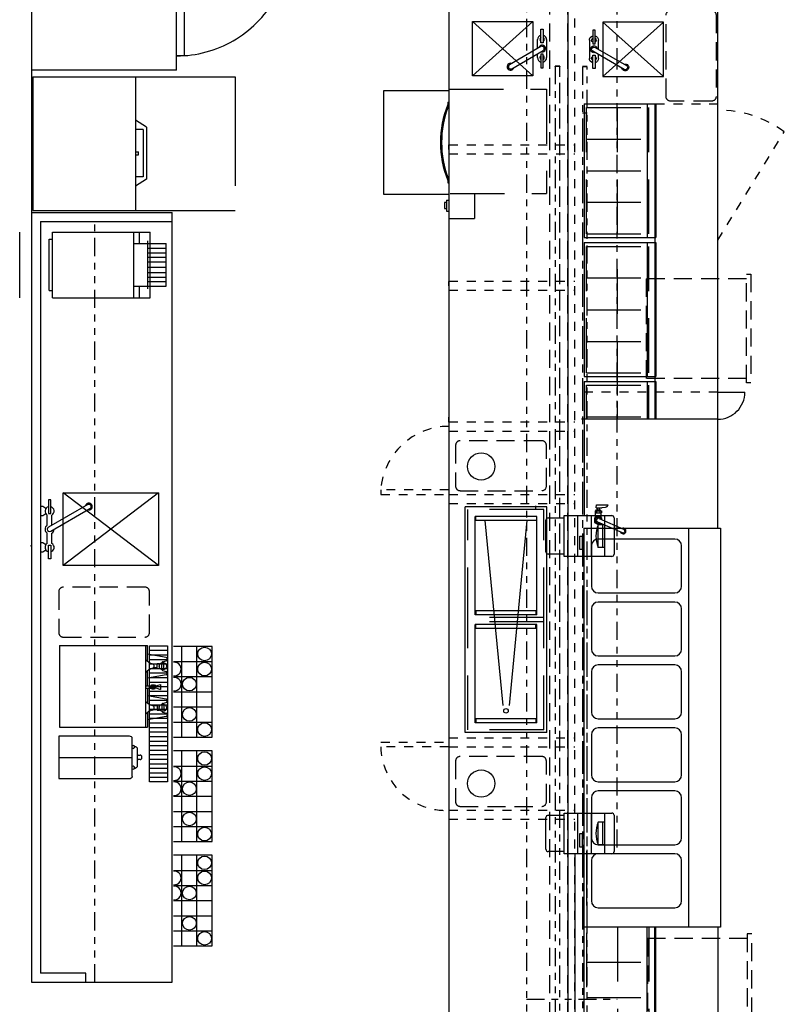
# Model space of a CAD drawing. Header units: inches. Extents: x -119 to 3951, y 0 to 4293.
# Tile 61 of 68: x 3063 to 3231, y 3670 to 3887. Entities that reach past the tile are written whole.
import ezdxf

# ---------------------------------------------------------------- set-up
doc = ezdxf.new("R2010")
doc.units = ezdxf.units.IN
doc.header["$LTSCALE"] = 48
doc.header["$MEASUREMENT"] = 0
for name, pattern in [('A1-DASH', [0.2383, 0.0833, -0.031, 0.031, -0.031, 0.031, -0.031]), ('DASHED', [0.75, 0.5, -0.25]), ('HIDDEN', [0.375, 0.25, -0.125]), ('L-DASH', [0.1249, 0.0833, -0.0416]), ('S-DASH', [0.082, 0.041, -0.041])]:
    doc.linetypes.add(name, pattern=pattern)
for name, color, linetype in [('200', 2, 'CONTINUOUS'), ('201', 2, 'HIDDEN'), ('204', 6, 'CONTINUOUS'), ('206', 1, 'DASHED'), ('FS-CLRNC', 1, 'DASHED'), ('FS-CURB', 5, 'L-DASH'), ('FS-DSH01', 1, 'S-DASH'), ('FS-DSH03', 1, 'L-DASH'), ('FS-DSHA1', 4, 'A1-DASH'), ('FS-EQCTR', 4, 'CONTINUOUS'), ('FS-EQDTL', 8, 'CONTINUOUS'), ('FS-EQPMT', 2, 'CONTINUOUS')]:
    doc.layers.add(name, color=color, linetype=linetype)

# ---------------------------------------------------------------- blocks, each defined once
blk = doc.blocks.new('e2d0104p')
at = {"layer": 'FS-DSH03'}
for p, q in [((10, 0), (1, 0)), ((0, -1), (0, -19)), ((11, -19), (11, -1)), ((1, -20), (10, -20))]:
    blk.add_line(p, q, dxfattribs=at)
for centre, start, end in [((1, -1), 90, 180), ((10, -1), 0, 90), ((1, -19), 180, 270), ((10, -19), 270, 0)]:
    blk.add_arc(centre, 1, start, end, dxfattribs=at)
blk = doc.blocks.new('TRA06P')
at = {"layer": '200'}
for p, q in [((13.4375, 0), (0, 0)), ((0, -32), (0, 0)), ((13.4375, -0.875), (13.4375, 0)), ((16.4375, -0.875), (16.4375, 0)), ((29.875, 0), (16.4375, 0)), ((29.875, -32), (29.875, 0)), ((13.4375, -0.875), (16.4375, -0.875)), ((0, -32), (29.875, -32)), ((3.125, -33.71875), (3.125, -32)), ((26.75, -33.71875), (26.75, -32)), ((3.125, -33.71875), (26.75, -33.71875))]:
    blk.add_line(p, q, dxfattribs=at)
at = {"layer": '206'}
for p, q in [((29.875, -2), (15.25, -2)), ((15.25, -30), (15.25, -2)), ((29.875, -30), (15.25, -30)), ((26.75, -33.71875), (40.625, -53.65064))]:
    blk.add_line(p, q, dxfattribs=at)
blk.add_arc((28.125, -32), 25, 180, 300, dxfattribs=at)
blk = doc.blocks.new('P-PRNTR')
at = {"layer": 'FS-EQPMT'}
for p, q in [((-4, 11), (-4, 14.5)), ((-3.5, 15), (3.5, 15)), ((4, 14.5), (4, 11)), ((-4.5, 11), (4.5, 11)), ((-4.5, 0.5), (-4.5, 11)), ((4.5, 11), (4.5, 0.5)), ((-4.5, 8), (4.5, 8)), ((-3, 7), (-3, 7.5)), ((-3, 7.5), (0, 7.5)), ((0, 7), (-3, 7)), ((0, 7.5), (0, 7)), ((-4.5, 5), (4.5, 5)), ((-2.5, 3.5), (2.5, 3.5)), ((-2.5, 2), (-2.5, 3.5)), ((-2.5, 2.5), (2.5, 2.5)), ((2.5, 2), (2.5, 3.5)), ((-4.5, 2), (4.5, 2)), ((4, 0), (-4, 0))]:
    blk.add_line(p, q, dxfattribs=at)
for centre, radius, start, end in [((-3.5, 14.5), 0.5, 90, 180), ((3.5, 14.5), 0.5, 0, 90), ((0, -2.5), 6.5, 67.3801, 112.6199), ((-4, 0.5), 0.5, 180, 270), ((4, 0.5), 0.5, 270, 0)]:
    blk.add_arc(centre, radius, start, end, dxfattribs=at)
blk = doc.blocks.new('TSB0208P')
at = {"layer": '200', "color": 2, "linetype": 'Continuous'}
for p, q in [((-0.39, 0.14), (-2.74, -5.26)), ((-0.48, 0.82), (-0.95, 0)), ((-0.95, 0), (-0.67, -0.49)), ((0.48, 0.82), (-0.48, 0.82)), ((0.95, 0), (0.48, 0.82)), ((0.48, -0.82), (0.95, 0)), ((0.59, 0.62), (1.6, 0.62)), ((2.28, 0.42), (2.28, -0.4)), ((2.76, 0.24), (2.28, 0.24)), ((2.76, 0.41), (3.35, 0.38)), ((2.76, 0.41), (2.76, -0.8)), ((3.35, 0.38), (3.35, -0.21)), ((0.37, -0.19), (-1.97, -5.6)), ((0.1, -0.82), (0.48, -0.82)), ((0.59, -0.62), (1.6, -0.62)), ((2.04, -0.7), (1.6, -0.7)), ((2.76, -0.24), (2.28, -0.24)), ((2.77, -0.87), (2.87, -1.59)), ((3.35, -0.21), (3.42, -2.23))]:
    blk.add_line(p, q, dxfattribs=at)
at = {"layer": '200'}
blk.add_line((2.04, 0.7), (1.6, 0.7), dxfattribs=at)
at = {"layer": '200', "color": 2, "linetype": 'Continuous'}
for centre, radius, start, end in [((1.98, 0.19), 0.375, 35.9887, 79.8748), ((1.98, -0.19), 0.375, 280.1252, 324.0113), ((3.26, -0.8), 0.5, 180, 188), ((3.61, -1.5), 0.75, 186.5713, 254.987), ((-2.39, -5.51), 0.616, 109.3385, 23.7413)]:
    blk.add_arc(centre, radius, start, end, dxfattribs=at)
at = {"layer": '204', "color": 1, "linetype": 'Continuous'}
for p, q in [((1.6, 0.7), (1.6, -0.7)), ((2.04, 0.37), (1.6, 0.37)), ((2.04, 0.7), (2.04, -0.7)), ((2.04, -0.37), (1.6, -0.37))]:
    blk.add_line(p, q, dxfattribs=at)
for centre, radius, start, end in [((0, 0), 0.703, 283.0868, 210.0359), ((0, 0), 0.426, 325.5977, 167.2134), ((-2.39, -5.51), 0.426, 145.5977, 347.2134)]:
    blk.add_arc(centre, radius, start, end, dxfattribs=at)
blk = doc.blocks.new('p-ucd24')
at = {"layer": 'FS-DSH03'}
for p, q in [((0.5, 12), (1.5, 12)), ((0.5, -12), (0.5, 12)), ((1.5, 12), (1.5, -12)), ((1.5, 11), (23.5, 11)), ((23.5, 11), (23.5, -11)), ((1.5, -12), (0.5, -12)), ((23.5, -11), (1.5, -11))]:
    blk.add_line(p, q, dxfattribs=at)
blk = doc.blocks.new('WMG15P')
at = {"layer": '200'}
for p, q in [((0, -21.5), (29.25, -21.5)), ((3.25, -21.75), (3.25, -21.5)), ((4.25, -21.75), (4.25, -21.5)), ((20, -21.75), (20, -21.5)), ((21, -21.75), (21, -21.5)), ((24.82, -21.5), (27.24, -21.5)), ((24.82, -22), (24.82, -21.5)), ((27.24, -22), (27.24, -21.5)), ((3.25, -21.75), (4.25, -21.75)), ((20, -21.75), (21, -21.75)), ((24.82, -22), (27.24, -22)), ((25.38, -22), (25.38, -22.5)), ((25.38, -22.5), (26.68, -22.5)), ((26.68, -22.5), (26.68, -22))]:
    blk.add_line(p, q, dxfattribs=at)
for radius, start, end in [(22.35, 249.3714, 290.6286), (22.6, 248.2515, 291.7485)]:
    blk.add_arc((12.12, -0.76), radius, start, end, dxfattribs=at)
at = {"layer": '201'}
for p, q in [((0.38, 0), (23.38, 0)), ((0.38, -21.5), (0.38, 0)), ((23.38, -21.25), (23.38, 0)), ((23.38, -15.88), (28.87, -15.88)), ((28.87, -21.5), (28.87, -15.88))]:
    blk.add_line(p, q, dxfattribs=at)
at = {"layer": '206'}
for p, q in [((0.75, -21.5), (0.75, -35.88)), ((23.5, -35.88), (23.5, -21.5)), ((0.75, -35.88), (23.5, -35.88))]:
    blk.add_line(p, q, dxfattribs=at)
blk = doc.blocks.new('F-3511')
at = {"layer": 'FS-EQPMT'}
for p, q in [((-4.25, 0.25), (-1.25, 0.25)), ((-4.25, -0.25), (-4.25, 0.25)), ((-2, 1), (2, 1)), ((-1.25, 0.25), (-1.25, -0.25)), ((4.43, -6.68), (0.43, 0.25)), ((1.25, 0.25), (1.25, -0.25)), ((4.25, 0.25), (1.25, 0.25)), ((4.25, -0.25), (4.25, 0.25)), ((-1.25, -0.25), (-4.25, -0.25)), ((0, -1), (-2, -1)), ((-0.43, -0.25), (3.57, -7.18)), ((2, -1), (1.15, -1)), ((1.25, -0.25), (4.25, -0.25))]:
    blk.add_line(p, q, dxfattribs=at)
for centre, radius, start, end in [((-2, 0), 1, 90, 165.5225), ((-2, 0), 0.5, 30, 150), ((0, 0), 0.75, 341.8103, 258.1897), ((0, 0), 0.5, 30, 210), ((2, 0), 0.5, 30, 150), ((2, 0), 1, 14.4775, 90), ((-2, 0), 1, 194.4775, 270), ((-2, 0), 0.5, 210, 330), ((2, 0), 0.5, 210, 330), ((2, 0), 1, 270, 345.5225), ((4, -6.93), 0.75, 161.8103, 78.1897), ((4, -6.93), 0.5, 210, 30)]:
    blk.add_arc(centre, radius, start, end, dxfattribs=at)
blk = doc.blocks.new('drip')
at = {"layer": 'FS-EQCTR', "color": 5}
for p, q in [((-4, -1), (0, -1)), ((-4, -2), (0, -2)), ((-4, -3), (0, -3)), ((-4, -4), (0, -4)), ((-4, -5), (0, -5)), ((-4, -6), (0, -6)), ((-4, -7), (0, -7)), ((-4, -8), (0, -8)), ((-4, -9), (0, -9)), ((-4, -10), (0, -10)), ((-4, -11), (0, -11)), ((-4, -12), (0, -12)), ((-4, -13), (0, -13)), ((-4, -14), (0, -14)), ((-4, -15), (0, -15)), ((-4, -16), (0, -16)), ((-4, -17), (0, -17)), ((-4, -18), (0, -18)), ((-4, -19), (0, -19)), ((-4, -20), (0, -20)), ((-4, -21), (0, -21)), ((-4, -22), (0, -22)), ((-4, -23), (0, -23)), ((-4, -24), (0, -24)), ((-4, -25), (0, -25)), ((-4, -26), (0, -26)), ((-4, -27), (0, -27)), ((-4, -28), (0, -28)), ((-4, -29), (0, -29))]:
    blk.add_line(p, q, dxfattribs=at)
blk.add_lwpolyline([(-4, 0), (0, 0), (0, -30), (-4, -30)], close=True, dxfattribs=at)
blk = doc.blocks.new('HTA001P')
at = {"layer": 'FS-CLRNC'}
for p, q in [((0, -22.62), (0, -44.62)), ((29.5, -22.62), (29.5, -44.62)), ((29.5, -44.62), (0, -44.62))]:
    blk.add_line(p, q, dxfattribs=at)
at = {"layer": 'FS-EQPMT'}
for p, q in [((29.5, 0), (0, 0)), ((0, 0), (0, -22.62)), ((29.5, 0), (29.5, -22.62)), ((29.5, -22.62), (0, -22.62)), ((6.93, -25.07), (5.37, -22.62)), ((7.43, -24.37), (7.43, -22.62)), ((12.32, -22.62), (12.32, -23.29)), ((12.32, -23.29), (12.99, -23.29)), ((12.99, -22.62), (12.99, -23.29)), ((17.88, -24.37), (17.88, -22.62)), ((18.39, -25.07), (19.94, -22.62)), ((18.39, -25.07), (6.93, -25.07)), ((17.88, -24.37), (7.43, -24.37))]:
    blk.add_line(p, q, dxfattribs=at)
blk = doc.blocks.new('HTN003P')
at = {"layer": 'FS-CLRNC'}
blk.add_line((0, 0), (14.5, 0), dxfattribs=at)
at = {"layer": 'FS-EQDTL'}
for p, q in [((0, -25.15), (14.5, -25.15)), ((2.56, -25.15), (2.56, -28.75)), ((11.94, -25.15), (11.94, -28.75)), ((0, -26.37), (2.56, -26.37)), ((11.94, -26.37), (14.5, -26.37)), ((1.97, -28.23), (12.53, -28.23)), ((3.56, -28.23), (3.56, -32.25)), ((4.56, -28.23), (4.56, -32.25)), ((5.56, -28.23), (5.56, -32.25)), ((6.76, -28.23), (6.76, -32.21)), ((7.94, -28.23), (7.94, -32.25)), ((8.94, -28.23), (8.94, -32.25)), ((9.94, -28.23), (9.94, -32.25)), ((10.94, -28.23), (10.94, -32.25))]:
    blk.add_line(p, q, dxfattribs=at)
at = {"layer": 'FS-EQPMT'}
for p, q in [((1.61, -6.5), (12.89, -6.5)), ((1.61, -6.5), (1.61, -7.25)), ((12.89, -6.5), (12.89, -7.25)), ((0, -7.25), (0, -28.75)), ((0, -7.25), (14.5, -7.25)), ((14.5, -7.25), (14.5, -28.75)), ((0, -28.75), (14.5, -28.75)), ((2.56, -28.75), (2.56, -32.25)), ((11.94, -28.75), (11.94, -32.25)), ((2.56, -32.25), (11.94, -32.25))]:
    blk.add_line(p, q, dxfattribs=at)
blk = doc.blocks.new('BNA015P')
at = {"layer": '200'}
for p, q in [((0, 0), (0, -19.4)), ((17.99, 0), (0, 0)), ((17.99, 0), (17.99, -19.4)), ((17.99, -18.97), (0, -18.97)), ((3.23, -19.4), (0, -19.4)), ((2.34, -23.52), (1.61, -19.4)), ((8.61, -19.4), (5.32, -19.4)), ((6.21, -23.52), (6.94, -19.4)), ((8.59, -18.97), (8.59, -20.23)), ((9.13, -18.97), (9.13, -20.23)), ((9.13, -19.4), (12.42, -19.4)), ((11.53, -23.52), (10.8, -19.4)), ((14.5, -19.4), (17.99, -19.4)), ((15.4, -23.52), (16.13, -19.4)), ((3.77, -21.52), (3.72, -21.55)), ((3.72, -21.55), (3.72, -21.93)), ((4.78, -21.52), (3.77, -21.52)), ((3.86, -21.52), (3.86, -20.66)), ((4.69, -21.52), (4.69, -20.66)), ((4.83, -21.55), (4.78, -21.52)), ((4.83, -21.93), (4.83, -21.55)), ((8.64, -21.23), (8.33, -22.24)), ((8.37, -20.35), (8.89, -20.05)), ((8.37, -20.95), (8.37, -20.35)), ((8.64, -21.11), (8.37, -20.95)), ((8.64, -20.31), (9.08, -20.31)), ((8.64, -21.23), (8.64, -20.31)), ((8.89, -20.05), (9.35, -20.35)), ((9.08, -21.23), (9.08, -20.31)), ((9.35, -20.95), (9.08, -21.11)), ((9.08, -21.23), (9.38, -22.24)), ((9.35, -20.35), (9.35, -20.95)), ((12.9, -21.55), (12.95, -21.52)), ((12.9, -21.93), (12.9, -21.55)), ((12.95, -21.52), (13.97, -21.52)), ((13.05, -21.52), (13.05, -20.66)), ((13.87, -21.52), (13.87, -20.66)), ((13.97, -21.52), (14.02, -21.55)), ((14.02, -21.55), (14.02, -21.93)), ((2.85, -23.73), (2.58, -23.73)), ((3.31, -22.7), (3.09, -23.54)), ((3.43, -22.6), (3.5, -22.6)), ((5.04, -22.58), (3.51, -22.58)), ((5.04, -22.98), (3.51, -22.98)), ((3.52, -22.48), (3.52, -22.47)), ((3.72, -21.93), (3.77, -21.96)), ((3.77, -21.96), (4.78, -21.96)), ((3.87, -22.09), (3.87, -21.96)), ((4.67, -22.09), (4.67, -21.96)), ((4.78, -21.96), (4.83, -21.93)), ((5.05, -22.6), (5.12, -22.6)), ((5.24, -22.7), (5.46, -23.54)), ((5.7, -23.73), (5.97, -23.73)), ((9.38, -22.24), (8.33, -22.24)), ((12.04, -23.73), (11.77, -23.73)), ((12.5, -22.7), (12.28, -23.54)), ((12.69, -22.6), (12.62, -22.6)), ((12.69, -22.58), (14.23, -22.58)), ((12.7, -22.98), (14.23, -22.98)), ((12.95, -21.96), (12.9, -21.93)), ((13.97, -21.96), (12.95, -21.96)), ((13.06, -22.09), (13.06, -21.96)), ((13.86, -22.09), (13.86, -21.96)), ((14.02, -21.93), (13.97, -21.96)), ((14.21, -22.48), (14.21, -22.47)), ((14.31, -22.6), (14.24, -22.6)), ((14.43, -22.7), (14.64, -23.54)), ((14.89, -23.73), (15.15, -23.73))]:
    blk.add_line(p, q, dxfattribs=at)
for centre in [(4.27, -22.77), (13.46, -22.77)]:
    blk.add_circle(centre, 0.793, dxfattribs=at)
for centre, radius, start, end in [((0.89, -21.27), 3, 14.8477, 50.0426), ((7.66, -21.27), 3, 129.9574, 165.1523), ((10.08, -21.27), 3, 14.8477, 50.0426), ((16.85, -21.27), 3, 129.9574, 165.1523), ((4.27, -20.38), 0.5, 194.5062, 345.4938), ((13.46, -20.38), 0.5, 194.5062, 345.4938), ((2.58, -23.48), 0.25, 190.008, 270), ((2.85, -23.48), 0.25, 270, 345.5451), ((3.43, -22.73), 0.125, 90, 165.5451), ((4.27, -22.78), 0.812, 82.6199, 97.3801), ((5.12, -22.73), 0.125, 14.4549, 90), ((5.7, -23.48), 0.25, 194.4549, 270), ((5.97, -23.48), 0.25, 270, 349.992), ((11.77, -23.48), 0.25, 190.008, 270), ((12.04, -23.48), 0.25, 270, 345.5451), ((12.62, -22.73), 0.125, 90, 165.5451), ((13.46, -22.78), 0.812, 82.6199, 97.3801), ((14.31, -22.73), 0.125, 14.4549, 90), ((14.89, -23.48), 0.25, 194.4549, 270), ((15.15, -23.48), 0.25, 270, 349.992)]:
    blk.add_arc(centre, radius, start, end, dxfattribs=at)
blk = doc.blocks.new('BNC040P')
at = {"layer": 'FS-EQDTL'}
blk.add_line((4.68, 0), (4.68, -16.19), dxfattribs=at)
at = {"layer": 'FS-EQPMT'}
for p, q in [((9.25, 0), (0.11, 0)), ((0, 0), (0, -13.26)), ((9.36, 0), (0, 0)), ((9.36, -15.59), (9.36, 0)), ((0, -13.26), (0, -15.58)), ((0.51, -16.19), (8.85, -16.19)), ((6.45, -17.29), (2.9, -17.29)), ((4.18, -17.65), (4.18, -17.63)), ((4.18, -17.65), (4.18, -17.65)), ((4.18, -17.74), (4.18, -17.72)), ((4.18, -17.74), (4.18, -17.74))]:
    blk.add_line(p, q, dxfattribs=at)
at = {"layer": 'FS-EQPMT', "flags": 128}
for points in [[(2.23, -16.66), (2.26, -16.72), (2.31, -16.86)], [(2.9, -17.29), (2.81, -17.29), (2.71, -17.26), (2.62, -17.23), (2.54, -17.17), (2.46, -17.11), (2.4, -17.04), (2.35, -16.95), (2.31, -16.86)], [(4.18, -17.89), (4.18, -17.48), (4.16, -17.41), (4.11, -17.29)], [(5.25, -17.29), (5.2, -17.41), (5.18, -17.48), (5.18, -17.89)], [(7.05, -16.86), (7.01, -16.95), (6.96, -17.04), (6.9, -17.11), (6.82, -17.17), (6.74, -17.23), (6.65, -17.26), (6.55, -17.29), (6.45, -17.29)], [(7.13, -16.66), (7.1, -16.72), (7.05, -16.86)], [(4.18, -17.89), (4.18, -17.94), (4.2, -18), (4.22, -18.05), (4.25, -18.1), (4.28, -18.15), (4.33, -18.19), (4.37, -18.22), (4.43, -18.26), (4.49, -18.28), (4.55, -18.3), (4.61, -18.31), (4.68, -18.31), (4.74, -18.31), (4.81, -18.3), (4.87, -18.28), (4.93, -18.26), (4.98, -18.22), (5.03, -18.19), (5.08, -18.15), (5.11, -18.1), (5.14, -18.05), (5.16, -18), (5.17, -17.94), (5.18, -17.89)]]:
    blk.add_lwpolyline(points, dxfattribs=at)
at = {"layer": 'FS-EQPMT'}
for centre, radius, start, end in [((0.51, -15.58), 0.505, 180, 226.8138), ((0.54, -15.78), 0.414, 203.9592, 266.3386), ((2.39, -16.38), 0.325, 142.835, 36.9684), ((6.97, -16.38), 0.325, 144.5537, 35.2496), ((8.84, -15.79), 0.4, 271.5, 330.7186), ((8.85, -15.59), 0.505, 311.1017, 0)]:
    blk.add_arc(centre, radius, start, end, dxfattribs=at)
blk = doc.blocks.new('DA48004P')
at = {"layer": 'FS-EQPMT'}
for p, q in [((0, 0), (88, 0)), ((0, -30), (0, 0)), ((88, 0), (88, -30)), ((14.68, -1.57), (5.8, -1.57)), ((28.55, -1.57), (19.68, -1.57)), ((42.43, -1.57), (33.56, -1.57)), ((56.31, -1.57), (47.44, -1.57)), ((70.19, -1.57), (61.32, -1.57)), ((84.07, -1.57), (75.2, -1.57)), ((4.3, -3.07), (4.3, -19.94)), ((16.18, -19.94), (16.18, -3.07)), ((18.18, -3.07), (18.18, -19.94)), ((30.05, -19.94), (30.05, -3.07)), ((32.06, -3.07), (32.06, -19.94)), ((43.93, -19.94), (43.93, -3.07)), ((45.94, -3.07), (45.94, -19.94)), ((57.81, -19.94), (57.81, -3.07)), ((59.82, -3.07), (59.82, -19.94)), ((71.69, -19.94), (71.69, -3.07)), ((73.7, -3.07), (73.7, -19.94)), ((85.57, -19.94), (85.57, -3.07)), ((5.8, -21.44), (14.68, -21.44)), ((19.68, -21.44), (28.55, -21.44)), ((33.56, -21.44), (42.43, -21.44)), ((47.44, -21.44), (56.31, -21.44)), ((61.32, -21.44), (70.19, -21.44)), ((75.2, -21.44), (84.07, -21.44)), ((88, -23), (0, -23)), ((88, -30), (0, -30))]:
    blk.add_line(p, q, dxfattribs=at)
for centre, start, end in [((5.8, -3.07), 90, 180), ((14.68, -3.07), 0, 90), ((19.68, -3.07), 90, 180), ((28.55, -3.07), 0, 90), ((33.56, -3.07), 90, 180), ((42.43, -3.07), 0, 90), ((47.44, -3.07), 90, 180), ((56.31, -3.07), 0, 90), ((61.32, -3.07), 90, 180), ((70.19, -3.07), 0, 90), ((75.2, -3.07), 90, 180), ((84.07, -3.07), 0, 90), ((5.8, -19.94), 180, 270), ((14.68, -19.94), 270, 0), ((19.68, -19.94), 180, 270), ((28.55, -19.94), 270, 0), ((33.56, -19.94), 180, 270), ((42.43, -19.94), 270, 0), ((47.44, -19.94), 180, 270), ((56.31, -19.94), 270, 0), ((61.32, -19.94), 180, 270), ((70.19, -19.94), 270, 0), ((75.2, -19.94), 180, 270), ((84.07, -19.94), 270, 0)]:
    blk.add_arc(centre, 1.5, start, end, dxfattribs=at)

msp = doc.modelspace()

# ---------------------------------------------------------------- linework, layer by layer
at = {"layer": '200', "linetype": 'Continuous'}
for p, q in [((3183.71, 3999.07), (3183.71, 3570.7)), ((3216.71, 3775.17), (3216.71, 3890.44)), ((3216.71, 3687.17), (3216.71, 3570.7))]:
    msp.add_line(p, q, dxfattribs=at)
at = {"layer": '200'}
for p, q in [((3187.3, 3868.73), (3187.3, 3839.21)), ((3187.3, 3868.73), (3203.04, 3868.73)), ((3201.13, 3868.73), (3201.13, 3839.21)), ((3202.86, 3868.73), (3202.86, 3799.17)), ((3203.04, 3868.73), (3203.04, 3839.21)), ((3187.3, 3839.21), (3203.04, 3839.21)), ((3187.3, 3838.11), (3203.04, 3838.11)), ((3187.3, 3838.11), (3187.3, 3808.6)), ((3201.13, 3838.11), (3201.13, 3808.6)), ((3203.04, 3838.11), (3203.04, 3808.6)), ((3187.3, 3808.6), (3203.04, 3808.6)), ((3187.3, 3807.5), (3187.3, 3777.98)), ((3187.3, 3807.5), (3203.04, 3807.5)), ((3201.13, 3807.5), (3201.13, 3799.17)), ((3203.04, 3807.5), (3203.04, 3799.17)), ((3216.71, 3799.17), (3186.71, 3799.17)), ((3179.04, 3779.88), (3161.04, 3779.88)), ((3161.04, 3753.88), (3161.04, 3779.88)), ((3176.65, 3779.2), (3176.65, 3780.06)), ((3179.04, 3753.88), (3179.04, 3779.88)), ((3176.85, 3777.69), (3163.23, 3777.69)), ((3163.23, 3756.07), (3163.23, 3777.69)), ((3163.43, 3776.83), (3163.43, 3777.69)), ((3176.85, 3756.07), (3176.85, 3777.69)), ((3176.65, 3776.83), (3163.43, 3776.83)), ((3165.42, 3776.83), (3169.36, 3736.05)), ((3174.66, 3776.83), (3170.72, 3736.05)), ((3161.04, 3730.07), (3161.04, 3756.07)), ((3176.85, 3756.07), (3163.23, 3756.07)), ((3176.65, 3756.93), (3163.43, 3756.93)), ((3163.43, 3756.93), (3163.43, 3756.07)), ((3176.65, 3756.93), (3176.65, 3756.07)), ((3179.04, 3730.07), (3179.04, 3756.07)), ((3176.85, 3753.88), (3163.23, 3753.88)), ((3163.23, 3732.26), (3163.23, 3753.88)), ((3163.43, 3753.02), (3163.43, 3753.88)), ((3176.65, 3753.02), (3176.65, 3753.88)), ((3176.85, 3732.26), (3176.85, 3753.88)), ((3176.65, 3753.02), (3163.43, 3753.02)), ((3176.85, 3732.26), (3163.23, 3732.26)), ((3176.65, 3733.12), (3163.43, 3733.12)), ((3163.43, 3733.12), (3163.43, 3732.26)), ((3176.65, 3733.12), (3176.65, 3732.26)), ((3179.04, 3730.07), (3161.04, 3730.07)), ((3187.3, 3591.7), (3187.3, 3704.74)), ((3201.13, 3591.7), (3201.13, 3687.17)), ((3202.86, 3591.7), (3202.86, 3687.17)), ((3203.04, 3591.7), (3203.04, 3687.17)), ((3185.21, 3682.15), (3185.21, 3591.7))]:
    msp.add_line(p, q, dxfattribs=at)
at = {"layer": '200', "linetype": 'HIDDEN'}
for p, q in [((3187.79, 3840.04), (3187.79, 3867.91)), ((3187.79, 3867.91), (3201.52, 3867.91)), ((3194.65, 3840.04), (3194.65, 3867.9)), ((3201.52, 3840.04), (3201.52, 3867.91)), ((3187.79, 3860.93), (3201.52, 3860.93)), ((3187.79, 3853.97), (3201.52, 3853.97)), ((3187.79, 3847), (3201.52, 3847)), ((3187.79, 3840.04), (3201.52, 3840.04)), ((3187.79, 3837.29), (3201.52, 3837.29)), ((3187.79, 3809.42), (3187.79, 3837.29)), ((3201.52, 3809.42), (3201.52, 3837.29)), ((3194.65, 3804.42), (3194.65, 3832.29)), ((3187.79, 3830.32), (3201.52, 3830.32)), ((3187.79, 3823.32), (3201.52, 3823.32)), ((3187.79, 3816.32), (3201.52, 3816.32)), ((3187.79, 3809.42), (3201.52, 3809.42)), ((3187.79, 3799.17), (3187.79, 3806.67)), ((3187.79, 3806.67), (3201.52, 3806.67)), ((3201.52, 3799.17), (3201.52, 3806.67)), ((3194.65, 3799.17), (3194.65, 3803.06)), ((3187.79, 3799.7), (3201.52, 3799.7)), ((3187.79, 3703.92), (3187.79, 3592.53)), ((3194.65, 3687.17), (3194.65, 3592.53)), ((3201.52, 3687.17), (3201.52, 3592.53)), ((3187.79, 3679.43), (3201.52, 3679.43)), ((3187.79, 3671.63), (3201.52, 3671.63))]:
    msp.add_line(p, q, dxfattribs=at)
at = {"layer": '200'}
msp.add_circle((3170.04, 3734.86), 0.5, dxfattribs=at)
at = {"layer": '201'}
for p, q in [((3178.41, 3779.26), (3161.66, 3779.26)), ((3161.66, 3754.51), (3161.66, 3779.26)), ((3178.41, 3754.51), (3178.41, 3779.26)), ((3178.41, 3755.45), (3161.66, 3755.45)), ((3161.66, 3730.7), (3161.66, 3755.45)), ((3178.41, 3754.51), (3161.66, 3754.51)), ((3178.41, 3730.7), (3178.41, 3755.45)), ((3178.41, 3730.7), (3161.66, 3730.7))]:
    msp.add_line(p, q, dxfattribs=at)
at = {"layer": '206'}
msp.add_line((3216.71, 3805.17), (3222.71, 3805.17), dxfattribs=at)
msp.add_arc((3216.71, 3805.17), 6, 270, 0, dxfattribs=at)
at = {"layer": 'FS-CURB'}
for p, q in [((3183.71, 3570.7), (3183.71, 3968.76)), ((3179.71, 3570.7), (3179.71, 3964.76))]:
    msp.add_line(p, q, dxfattribs=at)
at = {"layer": 'FS-DSH01'}
for p, q in [((3185.21, 3570.7), (3185.21, 3960.3)), ((3203.04, 3868.73), (3216.75, 3868.73)), ((3216.71, 3838.66), (3231.38, 3862.55)), ((3157.47, 3859.66), (3185.21, 3859.66)), ((3157.47, 3858.64), (3157.47, 3859.64)), ((3157.47, 3858.55), (3157.47, 3857.55)), ((3157.47, 3857.66), (3185.21, 3857.66)), ((3157.47, 3829.62), (3185.21, 3829.62)), ((3157.47, 3828.55), (3157.47, 3829.55)), ((3157.47, 3828.55), (3157.47, 3827.55)), ((3157.47, 3827.62), (3185.21, 3827.62)), ((3216.71, 3805.17), (3185.21, 3805.17)), ((3157.47, 3798.6), (3157.47, 3799.6)), ((3157.47, 3798.55), (3157.47, 3799.55)), ((3157.47, 3798.57), (3185.21, 3798.57)), ((3157.47, 3796.57), (3185.21, 3796.57)), ((3142.47, 3783.6), (3142.47, 3782.6)), ((3157.47, 3783.6), (3142.47, 3783.6)), ((3142.47, 3782.6), (3157.47, 3782.6)), ((3157.47, 3782.57), (3185.21, 3782.57)), ((3157.47, 3780.57), (3185.21, 3780.57)), ((3142.47, 3727.95), (3157.47, 3727.95)), ((3157.47, 3728.95), (3185.21, 3728.95)), ((3157.47, 3726.95), (3142.47, 3726.95)), ((3157.47, 3726.95), (3185.21, 3726.95)), ((3157.47, 3712.96), (3157.47, 3711.96)), ((3157.47, 3712.95), (3185.21, 3712.95)), ((3157.47, 3710.95), (3185.21, 3710.95))]:
    msp.add_line(p, q, dxfattribs=at)
for centre, radius, start, end in [((3216.96, 3843.05), 24.25, 53.5144, 90.5957), ((3157.44, 3782.6), 15, 89.8725, 176.1776), ((3156.74, 3727.2), 14.28, 181.031, 272.9188)]:
    msp.add_arc(centre, radius, start, end, dxfattribs=at)
at = {"layer": 'FS-DSH03'}
msp.add_point((3065.42, 3771.27), dxfattribs=at)
at = {"layer": 'FS-DSHA1'}
for p, q in [((3194.57, 3876.98), (3194.57, 3996.7)), ((3174.57, 3910.31), (3174.57, 3668.57)), ((3180.91, 3877.02), (3180.91, 3583.24)), ((3180.91, 3877.02), (3180.91, 3726.12)), ((3180.91, 3876.95), (3180.91, 3877.02)), ((3181.91, 3877.02), (3180.91, 3877.02)), ((3181.91, 3876.95), (3180.91, 3876.95)), ((3181.91, 3583.24), (3181.91, 3877.02)), ((3181.91, 3726.12), (3181.91, 3877.02)), ((3181.91, 3877.02), (3181.91, 3876.95)), ((3187.91, 3876.96), (3186.91, 3876.96)), ((3186.91, 3876.89), (3186.91, 3688.12)), ((3187.91, 3876.89), (3186.91, 3876.89)), ((3187.91, 3799.17), (3187.91, 3876.89)), ((3194.57, 3704.74), (3194.57, 3877.31)), ((3186.91, 3866.74), (3187.91, 3866.74)), ((3186.91, 3862.24), (3186.91, 3582.83)), ((3187.91, 3799.17), (3187.91, 3862.24)), ((3079.47, 3675.02), (3079.46, 3842.76)), ((3187.91, 3688.12), (3187.91, 3799.17)), ((3187.91, 3582.83), (3187.91, 3763.17)), ((3174.57, 3671.31), (3194.57, 3671.31))]:
    msp.add_line(p, q, dxfattribs=at)
at = {"layer": 'FS-EQCTR'}
for p, q in [((3157.47, 3999.02), (3157.47, 3671.06)), ((3176, 3886.9), (3162.69, 3874.9)), ((3162.69, 3886.9), (3176, 3874.9)), ((3162.69, 3874.9), (3162.69, 3886.9)), ((3162.69, 3886.9), (3176, 3886.9)), ((3176, 3886.9), (3176, 3874.9)), ((3204.73, 3886.73), (3191.42, 3874.73)), ((3191.42, 3886.73), (3204.73, 3874.73)), ((3191.42, 3886.73), (3191.42, 3874.73)), ((3204.73, 3886.73), (3191.42, 3886.73)), ((3204.73, 3874.73), (3204.73, 3886.73)), ((3176, 3874.9), (3162.69, 3874.9)), ((3191.42, 3874.73), (3204.73, 3874.73)), ((3065.46, 3844.76), (3065.47, 3675.02)), ((3065.46, 3844.76), (3096.46, 3844.76)), ((3096.47, 3675.02), (3096.46, 3844.76)), ((3067.46, 3842.76), (3067.47, 3677.02)), ((3067.46, 3842.76), (3096.46, 3842.76)), ((3072.47, 3766.91), (3072.47, 3782.91)), ((3072.47, 3782.91), (3093.47, 3782.91)), ((3093.47, 3766.91), (3072.47, 3782.91)), ((3093.47, 3782.91), (3072.47, 3766.91)), ((3093.47, 3782.91), (3093.47, 3766.91)), ((3093.47, 3766.91), (3072.47, 3766.91)), ((3065.47, 3675.02), (3096.47, 3675.02)), ((3157.47, 3671.33), (3157.47, 3576.7))]:
    msp.add_line(p, q, dxfattribs=at)
msp.add_lwpolyline([(3077.47, 3675.02), (3077.47, 3677.02), (3067.47, 3677.02)], dxfattribs=at)
at = {"layer": 'FS-EQPMT'}
for p, q in [((3065.46, 3892.66), (3065.46, 3816.73)), ((3067.97, 3779.91), (3067.47, 3779.91)), ((3068.63, 3779.47), (3067.97, 3779.91)), ((3069.72, 3781.41), (3069.22, 3781.41)), ((3069.22, 3781.41), (3069.22, 3778.41)), ((3077.88, 3780.35), (3069.22, 3775.35)), ((3069.72, 3778.41), (3069.72, 3781.41)), ((3067.47, 3777.91), (3067.97, 3777.91)), ((3067.97, 3777.91), (3068.63, 3778.36)), ((3068.97, 3775.78), (3068.97, 3778.05)), ((3069.22, 3778.41), (3069.72, 3778.41)), ((3069.72, 3774.48), (3078.38, 3779.48)), ((3069.97, 3775.78), (3069.97, 3778.05)), ((3068.97, 3771.78), (3068.97, 3774.05)), ((3069.97, 3771.78), (3069.97, 3774.05)), ((3067.97, 3771.91), (3067.47, 3771.91)), ((3068.63, 3771.47), (3067.97, 3771.91)), ((3069.22, 3771.41), (3069.72, 3771.41)), ((3069.22, 3768.41), (3069.22, 3771.41)), ((3069.72, 3771.41), (3069.72, 3768.41)), ((3067.47, 3769.91), (3067.97, 3769.91)), ((3067.97, 3769.91), (3068.63, 3770.36)), ((3069.72, 3768.41), (3069.22, 3768.41)), ((3105.29, 3749.08), (3096.79, 3749.08)), ((3098.62, 3729.08), (3098.62, 3749.08)), ((3101.95, 3729.08), (3101.95, 3749.08)), ((3105.29, 3729.08), (3105.29, 3749.08)), ((3096.79, 3745.75), (3105.29, 3745.75)), ((3096.79, 3742.41), (3105.29, 3742.41)), ((3096.79, 3739.08), (3105.29, 3739.08)), ((3096.79, 3735.75), (3105.29, 3735.75)), ((3096.79, 3732.41), (3105.29, 3732.41)), ((3096.79, 3729.08), (3105.29, 3729.08)), ((3105.29, 3726.03), (3096.79, 3726.03)), ((3098.62, 3706.03), (3098.62, 3726.03)), ((3101.95, 3706.03), (3101.95, 3726.03)), ((3105.29, 3706.03), (3105.29, 3726.03)), ((3096.79, 3722.7), (3105.29, 3722.7)), ((3096.79, 3719.36), (3105.29, 3719.36)), ((3096.79, 3716.03), (3105.29, 3716.03)), ((3096.79, 3712.7), (3105.29, 3712.7)), ((3096.79, 3709.36), (3105.29, 3709.36)), ((3096.79, 3706.03), (3105.29, 3706.03)), ((3105.29, 3703.03), (3096.79, 3703.03)), ((3098.62, 3683.03), (3098.62, 3703.03)), ((3101.95, 3683.03), (3101.95, 3703.03)), ((3105.29, 3683.03), (3105.29, 3703.03)), ((3185.21, 3703.17), (3185.21, 3682.15)), ((3096.79, 3699.7), (3105.29, 3699.7)), ((3096.79, 3696.36), (3105.29, 3696.36)), ((3096.79, 3693.03), (3105.29, 3693.03)), ((3096.79, 3689.7), (3105.29, 3689.7)), ((3096.79, 3686.36), (3105.29, 3686.36)), ((3096.79, 3683.03), (3105.29, 3683.03))]:
    msp.add_line(p, q, dxfattribs=at)
for centre, radius in [((3164.58, 3788.76), 3), ((3103.62, 3747.41), 1.5), ((3103.62, 3744.08), 1.5), ((3100.29, 3740.75), 1.5), ((3100.29, 3734.08), 1.5), ((3103.62, 3730.75), 1.5), ((3103.62, 3724.36), 1.5), ((3103.62, 3721.03), 1.5), ((3164.58, 3718.84), 3), ((3100.29, 3717.7), 1.5), ((3100.29, 3711.03), 1.5), ((3103.62, 3707.7), 1.5), ((3103.62, 3701.36), 1.5), ((3103.62, 3698.03), 1.5), ((3100.29, 3694.7), 1.5), ((3100.29, 3688.03), 1.5), ((3103.62, 3684.7), 1.5)]:
    msp.add_circle(centre, radius, dxfattribs=at)
for centre, radius, start, end in [((3069.47, 3778.91), 1, 104.4775, 240), ((3069.47, 3778.91), 1, 300, 75.5225), ((3078.13, 3779.91), 0.75, 251.8103, 168.1897), ((3078.13, 3779.91), 0.5, 300, 120), ((3069.47, 3774.91), 1, 120, 240), ((3069.47, 3774.91), 0.5, 120, 300), ((3069.47, 3774.91), 1, 300, 0), ((3069.47, 3770.91), 1, 120, 255.5225), ((3069.47, 3770.91), 1, 284.4775, 60), ((3096.95, 3744.08), 1.5, 263.5865, 96.4135), ((3096.95, 3740.75), 1.5, 263.5865, 96.4135), ((3096.95, 3721.03), 1.5, 263.5865, 96.4135), ((3096.95, 3717.7), 1.5, 263.5865, 96.4135), ((3096.95, 3698.03), 1.5, 263.5865, 96.4135), ((3096.95, 3694.7), 1.5, 263.5865, 96.4135)]:
    msp.add_arc(centre, radius, start, end, dxfattribs=at)

# ---------------------------------------------------------------- block references
at = {"layer": 'FS-DSH01', "rotation": 90}
for name, p in [('HTA001P', (3065.76, 3845.17)), ('HTN003P', (3062.89, 3825.95)), ('DA48004P', (3187.3, 3687.17)), ('BNA015P', (3071.66, 3731.27)), ('BNC040P', (3071.52, 3719.94))]:
    msp.add_blockref(name, p, dxfattribs=at)
at = {"layer": 'FS-EQPMT'}
for name, p, rotation in [('TRA06P', (3065.46, 3876.16), 90), ('F-3511', (3178, 3880.9), 270), ('WMG15P', (3178.97, 3872.31), 270), ('p-ucd24', (3224.54, 3819.17), 180), ('e2d0104p', (3178.95, 3794.42), 270), ('TSB0208P', (3190.37, 3776.91), 89.99999999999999), ('P-PRNTR', (3193.86, 3773.42), 89.99999999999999), ('e2d0104p', (3091.5, 3762.14), 270), ('e2d0104p', (3158.95, 3713.81), 89.99999999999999), ('P-PRNTR', (3193.86, 3707.84), 89.99999999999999)]:
    msp.add_blockref(name, p, dxfattribs=dict(at, rotation=rotation))
at = {"layer": 'FS-EQPMT', "xscale": -1}
for name, p, rotation in [('e2d0104p', (3205.34, 3869.3), 180), ('F-3511', (3189.42, 3880.73), 89.99999999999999)]:
    msp.add_blockref(name, p, dxfattribs=dict(at, rotation=rotation))
at = {"layer": 'FS-EQPMT'}
msp.add_blockref('drip', (3095.47, 3749.22), dxfattribs=at)
at = {"layer": 'FS-EQPMT', "xscale": -1}
msp.add_blockref('p-ucd24', (3224.71, 3673.69), dxfattribs=at)

doc.saveas('drawing.dxf')
